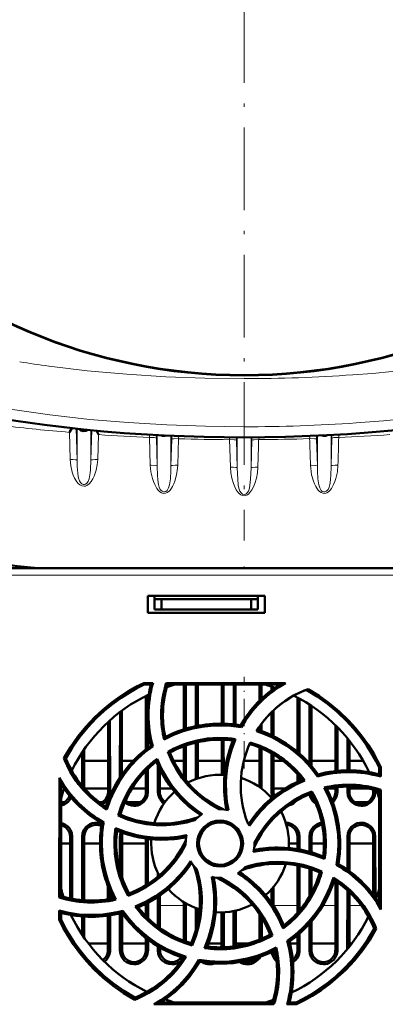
# Model space of a CAD drawing. Extents: x -1438 to 1837, y -1650 to 612.
# Tile 14 of 89: x 264 to 317, y -1386 to -1243. Entities that reach past the tile are written whole.
import ezdxf

# ---------------------------------------------------------------- set-up
doc = ezdxf.new("R2010")
doc.units = 0
doc.linetypes.add('DASHDOT', pattern=[18.5, 12, -3, 0.5, -3])

msp = doc.modelspace()

# ---------------------------------------------------------------- linework, layer by layer
at = {"color": 7, "linetype": 'DASHDOT', "lineweight": 18}
msp.add_line((296.78, -1110.75), (296.78, -1318.75), dxfattribs=at)
at = {"color": 7, "lineweight": 50}
for p, q in [((271.77, -1302.41), (271.42, -1303.01)), ((275.33, -1302.77), (275.64, -1303.34)), ((387.64, -1322.75), (205.94, -1322.75)), ((221.79, -1322.75), (360.79, -1322.75)), ((264.29, -1322.75), (264.29, -1322.49)), ((282.79, -1329.25), (282.79, -1326.75)), ((282.79, -1326.75), (299.79, -1326.75)), ((283.79, -1327.25), (283.79, -1326.75)), ((298.79, -1327.25), (298.79, -1326.75)), ((299.79, -1326.75), (299.79, -1329.25)), ((283.79, -1328.75), (283.79, -1327.25)), ((284.79, -1327.25), (283.79, -1327.25)), ((284.79, -1328.75), (284.79, -1327.25)), ((297.79, -1327.25), (284.79, -1327.25)), ((298.79, -1327.25), (297.79, -1327.25)), ((297.79, -1327.25), (297.79, -1328.75)), ((298.79, -1328.75), (298.79, -1327.25)), ((299.79, -1329.25), (282.79, -1329.25)), ((284.79, -1328.75), (283.79, -1328.75)), ((297.79, -1328.75), (284.79, -1328.75)), ((297.79, -1328.75), (298.79, -1328.75)), ((282.21, -1339.43), (283.55, -1339.43)), ((282.26, -1339.66), (282.21, -1339.43)), ((282.26, -1339.66), (283.24, -1339.66)), ((283.55, -1339.43), (283.24, -1339.66)), ((285.49, -1339.43), (302.8, -1339.43)), ((285.66, -1339.66), (285.49, -1339.43)), ((285.66, -1339.66), (301.95, -1339.66)), ((288.03, -1346.15), (288.03, -1339.66)), ((288.31, -1346.06), (288.31, -1339.66)), ((289.77, -1339.66), (289.77, -1345.7)), ((290.05, -1339.66), (290.05, -1345.64)), ((293.53, -1345.34), (293.53, -1339.66)), ((293.81, -1345.34), (293.81, -1339.66)), ((295.27, -1339.66), (295.27, -1345.45)), ((295.55, -1339.66), (295.55, -1345.48)), ((299.03, -1341.99), (299.03, -1339.66)), ((299.31, -1341.72), (299.31, -1339.66)), ((300.77, -1339.95), (300.77, -1340.48)), ((301.05, -1340.04), (301.05, -1340.28)), ((282.53, -1349.06), (282.53, -1341.3)), ((282.81, -1341.87), (282.81, -1341.16)), ((304.53, -1349.42), (304.53, -1341.55)), ((304.82, -1349.67), (304.81, -1341.7)), ((306.27, -1342.56), (306.27, -1351.12)), ((306.55, -1342.75), (306.55, -1351.46)), ((278.77, -1343.64), (278.76, -1353.14)), ((279.05, -1343.43), (279.05, -1352.71)), ((300.77, -1343.65), (300.77, -1347.01)), ((301.05, -1343.37), (301.05, -1347.15)), ((277.03, -1355.25), (277.03, -1345.1)), ((277.32, -1355.25), (277.31, -1344.84)), ((296.24, -1345.59), (296.37, -1345.86)), ((299.03, -1346.31), (299.03, -1345.71)), ((299.31, -1346.41), (299.31, -1345.32)), ((310.03, -1352.23), (310.03, -1345.55)), ((282.82, -1348.84), (282.81, -1346.34)), ((310.32, -1352.2), (310.31, -1345.83)), ((283.24, -1348.53), (283.52, -1348.63)), ((285.34, -1347.26), (285.17, -1347.62)), ((288.03, -1353.15), (288.03, -1348.61)), ((288.32, -1353.52), (288.32, -1348.51)), ((289.77, -1348.08), (289.76, -1353.39)), ((290.05, -1348.02), (290.05, -1353.29)), ((293.53, -1352.75), (293.53, -1347.67)), ((293.82, -1352.76), (293.81, -1347.68)), ((295.51, -1347.58), (295.16, -1347.78)), ((311.77, -1347.43), (311.77, -1352.13)), ((312.05, -1347.78), (312.05, -1352.13)), ((273.27, -1349.52), (273.26, -1354.35)), ((273.55, -1349.1), (273.56, -1354.69)), ((286.02, -1349.54), (285.71, -1349.43)), ((299.03, -1354.56), (299.03, -1348.8)), ((299.32, -1354.77), (299.32, -1348.92)), ((300.77, -1349.65), (300.76, -1355.25)), ((301.05, -1349.82), (301.06, -1355.25)), ((270.9, -1350.37), (270.63, -1350.36)), ((277.03, -1350.75), (273.55, -1350.75)), ((280.67, -1350.75), (279.05, -1350.75)), ((284.14, -1350.45), (284.03, -1350.85)), ((284.27, -1351.38), (284.26, -1355.25)), ((288.03, -1350.75), (286.55, -1350.75)), ((293.53, -1350.75), (290.05, -1350.75)), ((296.79, -1350.75), (296.73, -1350.75)), ((299.03, -1350.75), (296.79, -1350.75)), ((302.43, -1350.75), (301.05, -1350.75)), ((310.03, -1350.75), (306.55, -1350.75)), ((314.08, -1350.75), (312.05, -1350.75)), ((271.82, -1352.26), (271.82, -1352.03)), ((282.53, -1355.25), (282.53, -1352.19)), ((282.82, -1355.25), (282.82, -1351.89)), ((284.55, -1351.98), (284.56, -1355.25)), ((304.53, -1353.79), (304.53, -1352.69)), ((307.52, -1352.7), (307.41, -1352.99)), ((316.37, -1351.72), (316.62, -1351.66)), ((316.37, -1351.72), (316.37, -1352.7)), ((316.62, -1353.02), (316.37, -1352.7)), ((316.62, -1351.66), (316.62, -1353.02)), ((269.95, -1370.57), (269.96, -1353.22)), ((270.22, -1370.37), (270.21, -1354.11)), ((304.82, -1353.65), (304.82, -1353.02)), ((273.61, -1354.75), (277.03, -1354.75)), ((277.03, -1354.75), (273.61, -1354.75)), ((280.51, -1354.75), (282.53, -1354.75)), ((282.53, -1354.75), (280.51, -1354.75)), ((284.56, -1354.75), (286.29, -1354.75)), ((286.3, -1354.75), (284.56, -1354.75)), ((301.06, -1354.75), (302.74, -1354.75)), ((302.74, -1354.75), (301.06, -1354.75)), ((306.62, -1355.17), (306.5, -1355.48)), ((309.02, -1354.75), (310.03, -1354.75)), ((310.03, -1354.75), (309.02, -1354.75)), ((310.03, -1355.25), (310.03, -1354.59)), ((310.32, -1355.25), (310.32, -1354.55)), ((311.76, -1354.46), (311.76, -1355.25)), ((312.06, -1354.46), (312.06, -1355.25)), ((312.06, -1354.75), (314.89, -1354.75)), ((314.89, -1354.75), (312.06, -1354.75)), ((315.53, -1355.25), (315.53, -1354.89)), ((315.82, -1355.25), (315.82, -1354.97)), ((316.37, -1355.12), (316.36, -1371.36)), ((316.62, -1354.94), (316.37, -1355.12)), ((316.62, -1354.94), (316.63, -1372.32)), ((270.66, -1356.75), (270.21, -1356.75)), ((276.16, -1356.75), (275.76, -1356.75)), ((281.66, -1356.75), (279.92, -1356.75)), ((314.66, -1356.75), (312.92, -1356.75)), ((278.81, -1358.55), (278.51, -1358.69)), ((276.4, -1359.67), (276.12, -1359.8)), ((270.21, -1362.75), (271.52, -1362.75)), ((271.52, -1370.71), (271.52, -1361.75)), ((271.83, -1370.77), (271.82, -1361.75)), ((273.26, -1361.75), (273.26, -1370.97)), ((273.56, -1361.75), (273.56, -1370.99)), ((273.56, -1362.75), (275.87, -1362.75)), ((278.76, -1361.75), (278.76, -1366.76)), ((279.06, -1361.75), (279.06, -1367.73)), ((279.06, -1362.75), (282.52, -1362.75)), ((282.52, -1368.81), (282.52, -1362.03)), ((282.82, -1368.61), (282.82, -1362.07)), ((288.29, -1362.75), (288.29, -1362.92)), ((298.29, -1362.75), (298.29, -1362.59)), ((303.29, -1362.75), (304.52, -1362.75)), ((304.52, -1363.55), (304.52, -1361.75)), ((304.82, -1363.6), (304.82, -1361.75)), ((306.26, -1361.75), (306.26, -1363.94)), ((306.56, -1361.75), (306.56, -1364.02)), ((306.56, -1362.75), (308.37, -1362.75)), ((311.76, -1361.75), (311.76, -1366.53)), ((312.06, -1361.75), (312.06, -1366.75)), ((312.06, -1362.75), (315.52, -1362.75)), ((315.52, -1370.16), (315.52, -1361.75)), ((315.83, -1370.57), (315.82, -1361.75)), ((310.46, -1365.7), (310.17, -1365.83)), ((284.26, -1367.04), (284.26, -1367.56)), ((304.52, -1372.81), (304.52, -1365.94)), ((304.83, -1372.45), (304.82, -1366)), ((306.26, -1366.38), (306.26, -1370.44)), ((306.56, -1366.48), (306.56, -1369.9)), ((307.77, -1366.96), (308.08, -1366.81)), ((310.02, -1378.25), (310.02, -1368.19)), ((310.33, -1378.25), (310.32, -1368.4)), ((277.02, -1370.84), (277.02, -1368.99)), ((277.33, -1370.79), (277.32, -1369.73)), ((280.08, -1370.01), (279.96, -1370.34)), ((300.76, -1369.4), (300.76, -1371.37)), ((301.06, -1369.04), (301.06, -1371.82)), ((311.76, -1369.54), (311.75, -1378.09)), ((312.06, -1369.82), (312.07, -1377.7)), ((270.22, -1370.37), (269.95, -1370.57)), ((282.52, -1373.29), (282.52, -1371.5)), ((282.83, -1373.6), (282.83, -1371.34)), ((284.26, -1370.5), (284.25, -1374.81)), ((284.56, -1370.29), (284.56, -1375.04)), ((288.02, -1376.87), (288.02, -1371.25)), ((288.33, -1376.98), (288.33, -1371.43)), ((269.95, -1373.84), (269.95, -1372.47)), ((269.95, -1372.47), (270.22, -1372.82)), ((270.22, -1373.78), (270.22, -1372.82)), ((278.76, -1372.89), (278.75, -1378.25)), ((279.06, -1372.81), (279.17, -1372.51)), ((279.06, -1372.82), (279.07, -1378.25)), ((289.76, -1372.11), (289.75, -1375.39)), ((290.06, -1372.22), (290.06, -1374.14)), ((293.52, -1377.82), (293.52, -1372.75)), ((293.83, -1377.81), (293.83, -1372.74)), ((295.26, -1372.56), (295.25, -1377.69)), ((295.56, -1372.49), (295.57, -1377.65)), ((269.95, -1373.84), (270.22, -1373.78)), ((271.83, -1373.49), (271.83, -1373.16)), ((273.26, -1373.33), (273.25, -1375.96)), ((273.56, -1373.35), (273.57, -1376.42)), ((277.02, -1378.25), (277.02, -1373.22)), ((277.33, -1378.25), (277.33, -1373.18)), ((299.02, -1376.69), (299.02, -1373.02)), ((299.33, -1376.56), (299.33, -1373.5)), ((306.25, -1374.4), (306.25, -1378.25)), ((306.56, -1374.05), (306.57, -1378.25)), ((304.83, -1378.25), (304.83, -1375.82)), ((315.96, -1375.15), (315.67, -1375.13)), ((274.17, -1377.25), (277.02, -1377.25)), ((279.07, -1377.25), (282.52, -1377.25)), ((282.52, -1378.25), (282.52, -1376.48)), ((282.83, -1378.25), (282.83, -1376.72)), ((289.08, -1377.22), (289.23, -1377.55)), ((291.61, -1377.25), (293.52, -1377.25)), ((295.57, -1377.25), (297.4, -1377.25)), ((300.88, -1376.08), (300.55, -1375.96)), ((303.35, -1376.98), (303.04, -1376.87)), ((303.42, -1377.25), (304.52, -1377.25)), ((304.52, -1378.25), (304.52, -1376.08)), ((306.57, -1377.25), (310.02, -1377.25)), ((312.07, -1377.25), (312.42, -1377.25)), ((284.25, -1377.68), (284.25, -1378.25)), ((284.57, -1377.86), (284.57, -1378.25)), ((290.34, -1379.93), (290.2, -1379.63)), ((280.91, -1385.12), (280.9, -1385.43)), ((300.91, -1385.82), (284.7, -1385.82)), ((300.91, -1385.82), (301.11, -1386.1)), ((303, -1386.1), (303.37, -1385.82)), ((304.32, -1385.82), (303.37, -1385.82)), ((304.32, -1385.82), (304.38, -1386.1)), ((301.11, -1386.1), (283.7, -1386.1)), ((304.38, -1386.1), (303, -1386.1))]:
    msp.add_line(p, q, dxfattribs=at)
at = {"color": 7, "lineweight": 18}
for p, q in [((272.4, -1302.48), (272.53, -1307.06)), ((272.53, -1302.49), (272.53, -1307.06)), ((274.53, -1302.7), (274.53, -1307.06)), ((274.53, -1307.06), (274.66, -1302.71)), ((271.42, -1303.01), (271.54, -1306.97)), ((275.53, -1306.97), (275.64, -1303.34)), ((283.04, -1303.35), (283.04, -1303.77)), ((283.04, -1303.77), (283.16, -1307.8)), ((284.03, -1303.41), (284.04, -1303.86)), ((284.04, -1303.86), (284.16, -1307.88)), ((284.16, -1303.42), (284.16, -1307.88)), ((286.16, -1303.51), (286.16, -1307.88)), ((286.16, -1307.88), (286.27, -1304.02)), ((286.27, -1304.02), (286.28, -1303.52)), ((287.15, -1307.8), (287.27, -1303.93)), ((287.27, -1303.93), (287.28, -1303.56)), ((294.66, -1303.74), (294.67, -1304.08)), ((294.67, -1304.08), (294.79, -1308.07)), ((295.66, -1303.75), (295.67, -1304.16)), ((295.67, -1304.16), (295.78, -1308.16)), ((295.78, -1303.75), (295.78, -1308.16)), ((297.78, -1303.75), (297.78, -1308.16)), ((297.9, -1304.16), (297.78, -1308.16)), ((297.91, -1303.75), (297.9, -1304.16)), ((298.9, -1303.74), (298.9, -1304.08)), ((306.3, -1303.93), (306.29, -1303.56)), ((307.3, -1304.02), (307.28, -1303.52)), ((307.41, -1307.88), (307.3, -1304.02)), ((307.41, -1303.51), (307.41, -1307.88)), ((309.41, -1303.42), (309.41, -1307.88)), ((309.52, -1303.86), (309.41, -1307.88)), ((309.53, -1303.41), (309.52, -1303.86)), ((310.52, -1303.35), (310.52, -1303.77)), ((387.64, -1323.75), (205.94, -1323.75)), ((277.03, -1355.25), (277.32, -1355.25)), ((282.53, -1355.25), (282.82, -1355.25)), ((284.26, -1355.25), (284.56, -1355.25)), ((301.06, -1355.25), (300.76, -1355.25)), ((310.03, -1355.25), (310.32, -1355.25)), ((311.76, -1355.25), (312.06, -1355.25)), ((315.53, -1355.25), (315.82, -1355.25)), ((271.82, -1361.75), (271.52, -1361.75)), ((273.56, -1361.75), (273.26, -1361.75)), ((279.06, -1361.75), (278.76, -1361.75)), ((304.52, -1361.75), (304.82, -1361.75)), ((306.56, -1361.75), (306.26, -1361.75)), ((312.06, -1361.75), (311.76, -1361.75)), ((315.82, -1361.75), (315.52, -1361.75)), ((281.99, -1371.75), (282.52, -1371.75)), ((284.56, -1371.75), (288.02, -1371.75)), ((297.65, -1371.75), (298.07, -1371.75)), ((301.06, -1371.75), (304.52, -1371.75)), ((308.22, -1371.75), (310.02, -1371.75)), ((312.06, -1371.75), (313.78, -1371.75)), ((277.02, -1378.25), (277.33, -1378.25)), ((278.75, -1378.25), (279.07, -1378.25)), ((282.52, -1378.25), (282.83, -1378.25)), ((284.25, -1378.25), (284.57, -1378.25)), ((304.52, -1378.25), (304.83, -1378.25)), ((306.25, -1378.25), (306.57, -1378.25)), ((310.02, -1378.25), (310.33, -1378.25))]:
    msp.add_line(p, q, dxfattribs=at)
at = {"color": 7, "linetype": 'DASHDOT', "lineweight": 18, "ltscale": 0.007993}
msp.add_line((296.79, -1322.78), (296.79, -1322.46), dxfattribs=at)
at = {"color": 7, "linetype": 'DASHDOT', "lineweight": 18, "ltscale": 0.332626}
msp.add_line((296.79, -1351.86), (296.79, -1338.55), dxfattribs=at)
at = {"color": 7, "lineweight": 18}
for points in [[(350.12, -1287.83), (348.28, -1288.44), (346.43, -1289.02), (344.39, -1289.61), (342.35, -1290.15), (338.4, -1291.09), (334.02, -1291.98), (329.61, -1292.75), (325.83, -1293.31), (322.05, -1293.79), (318.25, -1294.2), (315.4, -1294.45), (312.54, -1294.67)], [(296.78, -1295.21), (291.1, -1295.14), (285.43, -1294.94), (279.76, -1294.58), (276.87, -1294.34), (274, -1294.06), (271.22, -1293.75), (268.46, -1293.4)], [(296.78, -1302.21), (291.17, -1302.14), (285.56, -1301.94), (279.95, -1301.61), (274.35, -1301.13), (271.46, -1300.82), (268.58, -1300.48), (265.88, -1300.11), (263.18, -1299.71), (259.48, -1299.08), (255.79, -1298.37), (252.12, -1297.57), (248.43, -1296.65), (244.78, -1295.61), (242.96, -1295.04), (241.15, -1294.44)], [(352.42, -1294.44), (349, -1295.55), (345.55, -1296.54), (342.07, -1297.42), (338.58, -1298.21), (335.07, -1298.9), (331.55, -1299.52), (328.9, -1299.94), (326.26, -1300.31), (320.95, -1300.95), (316.99, -1301.34), (313.03, -1301.65)], [(284.04, -1303.86), (284.04, -1303.85), (284.02, -1303.84), (283.92, -1303.81), (283.77, -1303.79), (283.04, -1303.77)], [(286.27, -1304.02), (286.27, -1304.02), (286.29, -1304), (286.39, -1303.97), (286.58, -1303.95), (287.27, -1303.93)], [(295.67, -1304.16), (295.66, -1304.16), (295.65, -1304.15), (295.54, -1304.11), (295.34, -1304.09), (294.67, -1304.08)], [(297.9, -1304.16), (297.9, -1304.16), (297.92, -1304.15), (298.03, -1304.11), (298.23, -1304.09), (298.9, -1304.08)], [(307.3, -1304.02), (307.29, -1304.02), (307.28, -1304), (307.18, -1303.97), (306.98, -1303.95), (306.3, -1303.93)], [(309.52, -1303.86), (309.53, -1303.85), (309.54, -1303.84), (309.64, -1303.81), (309.8, -1303.79), (310.52, -1303.77)], [(272.53, -1307.06), (272.53, -1307.05), (272.52, -1307.04), (272.45, -1307.01), (272.31, -1306.99), (271.93, -1306.97), (271.54, -1306.97)], [(271.54, -1306.97), (271.63, -1307.9), (271.84, -1308.8), (271.99, -1309.23), (272.17, -1309.66), (272.49, -1310.2), (272.7, -1310.44), (272.93, -1310.65), (273.23, -1310.8), (273.56, -1310.85), (273.76, -1310.82), (273.96, -1310.75), (274.3, -1310.51), (274.59, -1310.17), (274.83, -1309.79), (275.01, -1309.39), (275.31, -1308.51), (275.46, -1307.75), (275.53, -1306.97)], [(274.53, -1307.06), (274.54, -1307.05), (274.55, -1307.04), (274.62, -1307.01), (274.76, -1306.99), (275.14, -1306.97), (275.53, -1306.97)], [(284.16, -1307.88), (284.15, -1307.88), (284.12, -1307.86), (283.92, -1307.82), (283.28, -1307.79), (283.16, -1307.8)], [(283.16, -1307.8), (283.26, -1308.76), (283.47, -1309.7), (283.62, -1310.15), (283.8, -1310.6), (284.11, -1311.17), (284.3, -1311.42), (284.53, -1311.64), (284.8, -1311.8), (285.07, -1311.88), (285.36, -1311.86), (285.62, -1311.76), (285.84, -1311.59), (286.03, -1311.4), (286.22, -1311.14), (286.38, -1310.87), (286.57, -1310.49), (286.72, -1310.09), (286.98, -1309.17), (287.13, -1308.23), (287.15, -1307.8)], [(285.25, -1311.67), (285.43, -1311.6), (285.59, -1311.47), (285.72, -1311.29), (285.81, -1311.1), (285.95, -1310.66), (286, -1310.37), (286.07, -1309.79), (286.14, -1308.61), (286.16, -1307.88)], [(286.16, -1307.88), (286.16, -1307.88), (286.17, -1307.87), (286.24, -1307.84), (286.38, -1307.82), (286.76, -1307.8), (287.15, -1307.8)], [(295.78, -1308.16), (295.78, -1308.16), (295.77, -1308.15), (295.7, -1308.12), (295.56, -1308.1), (295.18, -1308.07), (294.79, -1308.07)], [(294.79, -1308.07), (294.86, -1308.89), (295.01, -1309.68), (295.24, -1310.46), (295.42, -1310.91), (295.64, -1311.36), (295.93, -1311.77), (296.11, -1311.95), (296.32, -1312.11), (296.54, -1312.2), (296.78, -1312.24)], [(295.78, -1308.16), (295.85, -1309.8), (295.93, -1310.67), (296.02, -1311.11), (296.17, -1311.55), (296.33, -1311.8), (296.54, -1311.99), (296.78, -1312.05)], [(298.78, -1308.07), (298.71, -1308.89), (298.56, -1309.68), (298.33, -1310.46), (298.15, -1310.91), (297.92, -1311.36), (297.63, -1311.77), (297.45, -1311.95), (297.25, -1312.11), (297.02, -1312.2), (296.78, -1312.24)], [(297.78, -1308.16), (297.72, -1309.8), (297.63, -1310.67), (297.55, -1311.11), (297.4, -1311.55), (297.24, -1311.8), (297.02, -1311.99), (296.78, -1312.05)], [(297.78, -1308.16), (297.79, -1308.16), (297.8, -1308.15), (297.87, -1308.12), (298.01, -1308.1), (298.39, -1308.07), (298.78, -1308.07)], [(307.41, -1307.88), (307.4, -1307.88), (307.37, -1307.86), (307.17, -1307.82), (306.53, -1307.79), (306.41, -1307.8)], [(310.4, -1307.8), (310.31, -1308.76), (310.1, -1309.7), (309.95, -1310.15), (309.77, -1310.6), (309.45, -1311.17), (309.26, -1311.42), (309.04, -1311.64), (308.77, -1311.8), (308.49, -1311.88), (308.2, -1311.86), (307.95, -1311.76), (307.72, -1311.59), (307.53, -1311.4), (307.34, -1311.14), (307.18, -1310.87), (307, -1310.49), (306.84, -1310.09), (306.58, -1309.17), (306.44, -1308.23), (306.41, -1307.8)], [(308.32, -1311.67), (308.13, -1311.6), (307.98, -1311.47), (307.85, -1311.29), (307.75, -1311.1), (307.62, -1310.66), (307.56, -1310.37), (307.5, -1309.79), (307.43, -1308.61), (307.41, -1307.88)], [(309.41, -1307.88), (309.41, -1307.88), (309.42, -1307.87), (309.49, -1307.84), (309.63, -1307.82), (310.01, -1307.8), (310.4, -1307.8)], [(272.63, -1308.93), (272.7, -1309.43), (272.75, -1309.68), (272.87, -1310.04)], [(272.87, -1310.04), (273.02, -1310.31), (273.23, -1310.52), (273.44, -1310.61)], [(274.14, -1310.16), (274.29, -1309.75), (274.36, -1309.47), (274.44, -1308.91)], [(284.25, -1309.82), (284.31, -1310.35), (284.36, -1310.61), (284.46, -1311), (284.6, -1311.3), (284.7, -1311.43), (284.86, -1311.58), (285.06, -1311.67), (285.25, -1311.67)], [(309.32, -1309.82), (309.26, -1310.35), (309.21, -1310.61), (309.1, -1311), (308.96, -1311.3), (308.87, -1311.43), (308.7, -1311.58), (308.51, -1311.67), (308.32, -1311.67)], [(273.44, -1310.61), (273.61, -1310.61), (273.76, -1310.56), (273.94, -1310.42), (274.14, -1310.16)]]:
    msp.add_lwpolyline(points, dxfattribs=at)
at = {"color": 7, "lineweight": 50}
for points in [[(360.97, -1292.54), (358.6, -1293.66), (356.19, -1294.67), (353.75, -1295.6), (350.7, -1296.63), (347.61, -1297.57), (344.51, -1298.41), (342.31, -1298.95), (340.11, -1299.45), (335.68, -1300.36), (331.22, -1301.14), (326.76, -1301.8), (322.78, -1302.3), (318.79, -1302.72), (314.8, -1303.06), (311.8, -1303.28), (308.8, -1303.45), (302.79, -1303.68), (296.78, -1303.75)], [(296.78, -1303.75), (290.97, -1303.68), (285.17, -1303.47), (279.37, -1303.12), (276.43, -1302.88), (273.49, -1302.6), (270.65, -1302.28), (267.81, -1301.93), (263.64, -1301.34), (259.49, -1300.65), (255.34, -1299.85)], [(270.63, -1350.36), (271.59, -1348.74), (272.66, -1347.21), (273.82, -1345.78), (275.08, -1344.43), (276.21, -1343.38), (277.4, -1342.39), (278.65, -1341.47), (279.96, -1340.63), (281.06, -1340), (282.21, -1339.43)], [(270.9, -1350.37), (271.86, -1348.77), (272.93, -1347.26), (274.1, -1345.83), (275.36, -1344.5), (276.49, -1343.45), (277.68, -1342.48), (278.92, -1341.58), (280.23, -1340.75), (281.23, -1340.18), (282.26, -1339.66)], [(298.57, -1346.41), (299.44, -1345.16), (300.41, -1344.01), (301.49, -1342.97), (302.67, -1342.06), (303.95, -1341.26), (304.98, -1340.75), (306.06, -1340.3)], [(305.77, -1340.41), (307.37, -1341.38), (308.88, -1342.46), (310.29, -1343.63), (311.62, -1344.9), (312.66, -1346.03), (313.63, -1347.22), (314.52, -1348.48), (315.35, -1349.79), (315.88, -1350.74), (316.37, -1351.72)], [(306.06, -1340.3), (307.65, -1341.29), (309.16, -1342.38), (310.58, -1343.57), (311.91, -1344.85), (312.95, -1345.99), (313.91, -1347.2), (314.81, -1348.46), (315.63, -1349.78), (316.14, -1350.71), (316.62, -1351.66)], [(293.29, -1345.58), (291.97, -1345.63), (290.65, -1345.78), (289.35, -1346.04), (287.92, -1346.44), (286.53, -1346.97), (285.17, -1347.62)], [(307.41, -1352.99), (306.74, -1352.07), (306.01, -1351.22), (305.23, -1350.41), (304.62, -1349.85), (303.98, -1349.31), (302.97, -1348.57), (301.91, -1347.9), (300.8, -1347.3), (299.63, -1346.79), (298.57, -1346.41)], [(307.52, -1352.7), (306.51, -1351.4), (305.4, -1350.21), (304.19, -1349.14), (302.89, -1348.19), (301.5, -1347.37), (300.13, -1346.73), (298.7, -1346.2)], [(283.24, -1348.53), (282.33, -1349.21), (281.47, -1349.96), (280.67, -1350.75), (280.11, -1351.37), (279.57, -1352.02), (278.83, -1353.04), (278.16, -1354.12), (277.57, -1355.24), (277.06, -1356.42), (276.71, -1357.41)], [(283.52, -1348.63), (282.38, -1349.49), (281.32, -1350.44), (280.35, -1351.46), (279.47, -1352.56), (278.69, -1353.72), (277.96, -1355.02), (277.35, -1356.38), (276.85, -1357.8)], [(285.71, -1349.43), (287.09, -1348.73), (288.51, -1348.17), (289.97, -1347.76), (291.45, -1347.51), (292.97, -1347.41), (294.24, -1347.45), (295.51, -1347.58)], [(295.16, -1347.78), (294.61, -1349.33), (294.21, -1350.9), (293.96, -1352.5), (293.86, -1354.11), (293.92, -1355.73), (294.04, -1356.79), (294.22, -1357.84)], [(295.51, -1347.58), (294.94, -1349.11), (294.51, -1350.67), (294.23, -1352.25), (294.11, -1353.84), (294.15, -1355.45), (294.28, -1356.67), (294.49, -1357.9)], [(297.68, -1348.06), (299.13, -1348.57), (300.51, -1349.21), (301.82, -1349.99), (303.03, -1350.89), (304.15, -1351.91), (304.89, -1352.73), (305.59, -1353.6)], [(293.13, -1357.75), (291.87, -1357.04), (290.69, -1356.21), (289.61, -1355.29), (288.63, -1354.28), (287.74, -1353.18), (286.96, -1352.01), (286.28, -1350.76), (285.71, -1349.43)], [(293.75, -1357.77), (292.47, -1357.11), (291.28, -1356.33), (290.17, -1355.46), (289.16, -1354.49), (288.64, -1353.91), (288.14, -1353.31), (287.54, -1352.46), (286.98, -1351.57), (286.49, -1350.63), (286.02, -1349.54)], [(276.85, -1357.8), (275.58, -1356.93), (274.41, -1355.96), (273.35, -1354.87), (272.42, -1353.69), (271.6, -1352.41), (271.08, -1351.4), (270.63, -1350.36)], [(278.51, -1358.69), (278.98, -1357.22), (279.59, -1355.83), (280.34, -1354.51), (281.21, -1353.28), (282.21, -1352.14), (283.14, -1351.26), (284.14, -1350.45)], [(278.81, -1358.55), (279.3, -1357.1), (279.93, -1355.73), (280.69, -1354.43), (281.58, -1353.22), (282.59, -1352.11), (283.29, -1351.46), (284.03, -1350.85)], [(284.03, -1350.85), (284.73, -1352.33), (285.56, -1353.73), (286.51, -1355.03), (287.58, -1356.24), (288.77, -1357.35), (289.6, -1358.01), (290.48, -1358.62)], [(284.14, -1350.45), (284.81, -1351.94), (285.61, -1353.34), (286.53, -1354.66), (287.57, -1355.87), (288.73, -1356.98), (289.69, -1357.76), (290.71, -1358.47)], [(305.19, -1353.49), (303.71, -1354.19), (302.31, -1355.02), (301.01, -1355.97), (299.8, -1357.05), (298.69, -1358.24), (298.04, -1359.06), (297.42, -1359.93)], [(305.59, -1353.6), (304.1, -1354.27), (302.7, -1355.07), (301.39, -1355.99), (300.17, -1357.03), (299.06, -1358.19), (298.29, -1359.15), (297.57, -1360.17)], [(276.19, -1357.07), (276.48, -1356.89), (276.74, -1356.67), (277.05, -1356.25), (277.24, -1355.78), (277.32, -1355.25)], [(280.79, -1357.28), (281.04, -1357.26), (281.37, -1357.2), (281.69, -1357.07), (281.98, -1356.89), (282.24, -1356.67), (282.55, -1356.25), (282.74, -1355.78), (282.82, -1355.25)], [(284.26, -1355.25), (284.33, -1355.76), (284.53, -1356.24), (284.72, -1356.53), (284.95, -1356.77), (285.16, -1356.93)], [(306.5, -1355.48), (305.19, -1356.06), (303.95, -1356.76), (302.79, -1357.56), (301.72, -1358.47), (301.16, -1359.01), (300.63, -1359.58), (299.97, -1360.39), (299.36, -1361.24), (298.81, -1362.15), (298.27, -1363.21)], [(298.29, -1362.59), (299.01, -1361.32), (299.83, -1360.15), (300.75, -1359.07), (301.77, -1358.08), (302.86, -1357.2), (304.03, -1356.41), (305.29, -1355.73), (306.62, -1355.17)], [(306.29, -1355.57), (306.38, -1355.91), (306.53, -1356.24), (306.72, -1356.53), (306.95, -1356.77), (307.22, -1356.97)], [(306.62, -1355.17), (307.32, -1356.54), (307.88, -1357.96), (308.28, -1359.42), (308.54, -1360.91), (308.64, -1362.42), (308.6, -1363.7), (308.46, -1364.98)], [(310.46, -1362.75), (310.41, -1361.43), (310.25, -1360.11), (310, -1358.81), (309.6, -1357.38), (309.07, -1355.99), (308.42, -1354.63)], [(309.65, -1356.76), (309.74, -1356.67), (310.05, -1356.25), (310.24, -1355.78), (310.32, -1355.25)], [(311.76, -1355.25), (311.83, -1355.76), (312.03, -1356.24), (312.22, -1356.53), (312.45, -1356.77), (312.73, -1356.98), (313.04, -1357.13), (313.41, -1357.24), (313.79, -1357.28)], [(313.79, -1357.28), (314.04, -1357.26), (314.37, -1357.2), (314.69, -1357.07), (314.98, -1356.89), (315.24, -1356.67), (315.55, -1356.25), (315.74, -1355.78), (315.82, -1355.25)], [(270.21, -1357.24), (270.69, -1357.07), (270.98, -1356.89), (271.24, -1356.67), (271.47, -1356.38), (271.65, -1356.06)], [(271.82, -1361.75), (271.75, -1361.25), (271.56, -1360.76), (271.37, -1360.48), (271.13, -1360.23), (270.85, -1360.02), (270.55, -1359.87), (270.21, -1359.76)], [(275.29, -1359.72), (275.04, -1359.74), (274.71, -1359.8), (274.39, -1359.93), (274.1, -1360.11), (273.84, -1360.33), (273.53, -1360.75), (273.34, -1361.22), (273.26, -1361.75)], [(284.9, -1360.09), (284, -1360.06), (282.6, -1359.91), (281.21, -1359.64), (279.85, -1359.23), (278.51, -1358.69)], [(289.96, -1362.75), (290.02, -1362.11), (290.21, -1361.47), (290.52, -1360.89), (290.95, -1360.38), (291.47, -1359.96), (292.06, -1359.65), (292.67, -1359.47), (293.29, -1359.42)], [(290.21, -1362.75), (290.27, -1362.2), (290.43, -1361.65), (290.68, -1361.13), (290.92, -1360.79), (291.21, -1360.48), (291.54, -1360.22), (291.91, -1360), (292.3, -1359.84), (292.7, -1359.73), (293.29, -1359.67)], [(293.29, -1359.42), (293.78, -1359.45), (294.2, -1359.54), (294.62, -1359.69), (295.01, -1359.9), (295.38, -1360.16), (295.86, -1360.62), (296.22, -1361.17), (296.48, -1361.78), (296.61, -1362.42), (296.63, -1362.75)], [(293.29, -1359.67), (293.96, -1359.74), (294.36, -1359.86), (294.75, -1360.04), (295.11, -1360.27), (295.43, -1360.54), (295.83, -1361.03), (296.13, -1361.58), (296.31, -1362.16), (296.37, -1362.75)], [(304.82, -1361.75), (304.75, -1361.25), (304.56, -1360.76), (304.37, -1360.48), (304.13, -1360.23), (303.85, -1360.02), (303.55, -1359.87), (303.19, -1359.76), (302.82, -1359.72)], [(308.06, -1359.73), (307.71, -1359.8), (307.39, -1359.93), (307.1, -1360.11), (306.84, -1360.33), (306.53, -1360.75), (306.34, -1361.22), (306.26, -1361.75)], [(313.79, -1359.72), (313.54, -1359.74), (313.21, -1359.8), (312.89, -1359.93), (312.6, -1360.11), (312.34, -1360.33), (312.03, -1360.75), (311.84, -1361.22), (311.76, -1361.75)], [(315.82, -1361.75), (315.75, -1361.25), (315.56, -1360.76), (315.37, -1360.48), (315.13, -1360.23), (314.85, -1360.02), (314.55, -1359.87), (314.17, -1359.76), (313.79, -1359.72)], [(279.96, -1370.34), (279.26, -1368.97), (278.7, -1367.55), (278.3, -1366.09), (278.04, -1364.6), (277.95, -1363.09), (277.98, -1361.81), (278.12, -1360.52)], [(278.12, -1360.52), (279.64, -1361.1), (281.2, -1361.53), (282.78, -1361.8), (284.38, -1361.93), (285.99, -1361.89), (287.21, -1361.76), (288.44, -1361.55)], [(278.33, -1360.89), (279.87, -1361.44), (281.45, -1361.84), (283.05, -1362.09), (284.66, -1362.19), (286.28, -1362.13), (287.33, -1362), (288.38, -1361.82)], [(276.12, -1362.75), (276.18, -1364.07), (276.33, -1365.39), (276.59, -1366.69), (276.99, -1368.12), (277.52, -1369.52), (278.18, -1370.88)], [(288.29, -1362.92), (287.58, -1364.18), (286.75, -1365.35), (285.83, -1366.43), (284.82, -1367.42), (283.72, -1368.31), (282.55, -1369.1), (281.29, -1369.77), (279.96, -1370.34)], [(288.31, -1362.29), (287.65, -1363.57), (286.87, -1364.76), (286, -1365.86), (285.03, -1366.87), (284.45, -1367.39), (283.85, -1367.89), (283, -1368.5), (282.11, -1369.05), (281.17, -1369.54), (280.08, -1370.01)], [(293.29, -1366.09), (292.81, -1366.05), (292.38, -1365.96), (291.97, -1365.81), (291.57, -1365.61), (291.2, -1365.35), (290.73, -1364.89), (290.36, -1364.34), (290.1, -1363.73), (289.97, -1363.09), (289.96, -1362.75)], [(293.29, -1365.83), (292.62, -1365.75), (292.22, -1365.63), (291.83, -1365.45), (291.47, -1365.23), (291.15, -1364.96), (290.75, -1364.47), (290.45, -1363.91), (290.28, -1363.33), (290.21, -1362.75)], [(296.63, -1362.75), (296.56, -1363.39), (296.37, -1364.03), (296.06, -1364.61), (295.64, -1365.12), (295.11, -1365.54), (294.52, -1365.85), (293.91, -1366.03), (293.29, -1366.09)], [(296.37, -1362.75), (296.31, -1363.3), (296.15, -1363.85), (295.9, -1364.38), (295.66, -1364.71), (295.37, -1365.02), (295.04, -1365.28), (294.67, -1365.5), (294.28, -1365.66), (293.88, -1365.77), (293.29, -1365.83)], [(308.46, -1364.98), (306.94, -1364.41), (305.38, -1363.98), (303.81, -1363.7), (302.21, -1363.58), (300.6, -1363.61), (299.37, -1363.74), (298.14, -1363.96)], [(308.25, -1364.61), (306.71, -1364.06), (305.13, -1363.66), (303.53, -1363.41), (301.92, -1363.32), (300.3, -1363.38), (299.25, -1363.5), (298.2, -1363.68)], [(280.98, -1371.9), (282.47, -1371.23), (283.87, -1370.44), (285.18, -1369.51), (286.4, -1368.47), (287.51, -1367.31), (288.29, -1366.35), (289.01, -1365.33)], [(281.4, -1372.01), (282.88, -1371.31), (284.28, -1370.48), (285.59, -1369.53), (286.79, -1368.45), (287.9, -1367.26), (288.55, -1366.44), (289.16, -1365.57)], [(301.68, -1365.41), (302.59, -1365.44), (303.99, -1365.59), (305.37, -1365.86), (306.74, -1366.27), (308.08, -1366.81)], [(302.44, -1375.07), (301.77, -1373.58), (300.98, -1372.18), (300.06, -1370.86), (299.01, -1369.65), (297.85, -1368.53), (296.89, -1367.75), (295.87, -1367.04)], [(302.56, -1374.64), (301.85, -1373.16), (301.02, -1371.76), (300.07, -1370.45), (298.99, -1369.25), (297.8, -1368.14), (296.98, -1367.49), (296.11, -1366.88)], [(308.08, -1366.81), (307.6, -1368.28), (307, -1369.68), (306.25, -1370.99), (305.38, -1372.23), (304.38, -1373.37), (303.45, -1374.25), (302.44, -1375.07)], [(307.77, -1366.96), (307.27, -1368.4), (306.64, -1369.78), (305.88, -1371.07), (304.99, -1372.28), (303.98, -1373.39), (303.29, -1374.03), (302.56, -1374.64)], [(291.05, -1377.93), (291.63, -1376.4), (292.06, -1374.85), (292.34, -1373.27), (292.46, -1371.67), (292.43, -1370.07), (292.3, -1368.83), (292.08, -1367.6)], [(291.44, -1377.71), (291.99, -1376.16), (292.39, -1374.58), (292.64, -1372.99), (292.73, -1371.37), (292.67, -1369.75), (292.55, -1368.71), (292.36, -1367.66)], [(292.82, -1367.73), (294.1, -1368.39), (295.29, -1369.17), (296.39, -1370.04), (297.4, -1371.01), (297.93, -1371.59), (298.42, -1372.19), (299.03, -1373.04), (299.58, -1373.93), (300.07, -1374.87), (300.55, -1375.96)], [(293.46, -1367.75), (294.72, -1368.47), (295.9, -1369.29), (296.98, -1370.21), (297.97, -1371.23), (298.85, -1372.32), (299.64, -1373.5), (300.32, -1374.75), (300.88, -1376.08)], [(303.04, -1376.87), (304.19, -1376), (305.25, -1375.06), (306.22, -1374.04), (307.1, -1372.94), (307.89, -1371.78), (308.61, -1370.48), (309.23, -1369.12), (309.73, -1367.69)], [(303.35, -1376.98), (304.27, -1376.29), (305.12, -1375.55), (305.92, -1374.76), (306.49, -1374.13), (307.02, -1373.48), (307.76, -1372.46), (308.43, -1371.38), (309.02, -1370.26), (309.53, -1369.08), (309.88, -1368.1)], [(309.73, -1367.69), (311, -1368.56), (312.17, -1369.54), (313.23, -1370.62), (314.17, -1371.8), (314.98, -1373.09), (315.51, -1374.09), (315.96, -1375.15)], [(290.63, -1371.14), (290.6, -1372.05), (290.46, -1373.45), (290.18, -1374.84), (289.78, -1376.2), (289.23, -1377.55)], [(279.06, -1372.81), (280.07, -1374.11), (281.18, -1375.3), (282.38, -1376.37), (283.69, -1377.32), (285.08, -1378.14), (286.48, -1378.8), (287.94, -1379.34)], [(279.17, -1372.51), (280.04, -1373.65), (280.98, -1374.71), (282.01, -1375.68), (283.1, -1376.56), (284.27, -1377.34), (285.56, -1378.07), (286.93, -1378.69), (288.36, -1379.18)], [(289.23, -1377.55), (288.21, -1377.23), (287.22, -1376.84), (286.26, -1376.39), (285.57, -1376.01), (284.9, -1375.6), (283.87, -1374.86), (282.9, -1374.04), (282, -1373.14), (281.48, -1372.54), (280.98, -1371.9)], [(289.08, -1377.22), (287.64, -1376.73), (286.26, -1376.1), (284.97, -1375.34), (283.76, -1374.45), (282.65, -1373.43), (282, -1372.74), (281.4, -1372.01)], [(280.9, -1385.43), (279.28, -1384.47), (277.75, -1383.41), (276.32, -1382.24), (274.97, -1380.98), (273.91, -1379.85), (272.93, -1378.66), (272.01, -1377.42), (271.17, -1376.1), (270.53, -1374.99), (269.95, -1373.84)], [(280.91, -1385.12), (279.31, -1384.16), (277.8, -1383.09), (276.37, -1381.92), (275.04, -1380.66), (274, -1379.53), (273.02, -1378.35), (272.12, -1377.1), (271.29, -1375.79), (270.73, -1374.8), (270.22, -1373.78)], [(315.67, -1375.13), (314.7, -1376.73), (313.64, -1378.24), (312.47, -1379.67), (311.2, -1381), (310.07, -1382.04), (308.89, -1383.01), (307.64, -1383.92), (306.33, -1384.75), (305.34, -1385.3), (304.32, -1385.82)], [(315.96, -1375.15), (315.01, -1376.76), (313.94, -1378.29), (312.78, -1379.73), (311.52, -1381.07), (310.39, -1382.13), (309.2, -1383.12), (307.96, -1384.04), (306.65, -1384.88), (305.53, -1385.51), (304.38, -1386.1)], [(276.5, -1379.89), (276.74, -1379.68), (276.95, -1379.43), (277.2, -1378.96), (277.32, -1378.45), (277.33, -1378.25)], [(278.75, -1378.25), (278.82, -1378.76), (279.02, -1379.25), (279.21, -1379.53), (279.44, -1379.78), (279.72, -1379.98), (280.03, -1380.14), (280.35, -1380.24), (280.79, -1380.29)], [(280.79, -1380.29), (281.08, -1380.27), (281.36, -1380.21), (281.68, -1380.08), (281.98, -1379.9), (282.24, -1379.69), (282.45, -1379.43), (282.7, -1378.96), (282.82, -1378.45), (282.83, -1378.25)], [(284.25, -1378.25), (284.32, -1378.76), (284.52, -1379.25), (284.71, -1379.53), (284.94, -1379.78), (285.22, -1379.98), (285.53, -1380.14), (285.85, -1380.24), (286.29, -1380.29)], [(290.34, -1379.93), (291.98, -1380.14), (293.6, -1380.19), (295.21, -1380.1), (296.8, -1379.85), (298.37, -1379.44), (299.82, -1378.92), (301.24, -1378.26)], [(293.29, -1379.91), (294.61, -1379.86), (295.93, -1379.7), (297.23, -1379.45), (298.66, -1379.05), (300.06, -1378.52), (301.42, -1377.86)], [(300.77, -1378.5), (300.86, -1378.88), (301.02, -1379.25), (301.21, -1379.53), (301.48, -1379.81)], [(303.87, -1379.98), (304.24, -1379.69), (304.45, -1379.43), (304.7, -1378.96), (304.82, -1378.45), (304.83, -1378.25)], [(306.25, -1378.25), (306.32, -1378.76), (306.52, -1379.25), (306.71, -1379.53), (306.94, -1379.78), (307.22, -1379.98), (307.53, -1380.14), (307.85, -1380.24), (308.29, -1380.29)], [(308.29, -1380.29), (308.58, -1380.27), (308.86, -1380.21), (309.18, -1380.08), (309.48, -1379.9), (309.74, -1379.69), (309.95, -1379.43), (310.2, -1378.96), (310.32, -1378.45), (310.33, -1378.25)], [(288.36, -1379.18), (287.49, -1380.46), (286.52, -1381.63), (285.43, -1382.69), (284.25, -1383.63), (282.97, -1384.44), (281.95, -1384.97), (280.9, -1385.43)], [(297.29, -1380.29), (297.58, -1380.27), (297.86, -1380.21), (298.18, -1380.08), (298.48, -1379.9), (298.74, -1379.69), (298.95, -1379.43), (299.09, -1379.2)]]:
    msp.add_lwpolyline(points, dxfattribs=at)
for radius in [80, 79.95]:
    msp.add_circle((296.78, -1214.75), radius, dxfattribs=at)
at = {"color": 7, "lineweight": 18}
for centre, radius, start, end in [((292.31, -1114.43), 180.55, 261.0447, 262.4071), ((296.89, -1069.06), 226.15, 269.9722, 273.9686), ((296.78, -1003.39), 300.7, 263.3195, 265.1616), ((296.86, -1068.33), 233.88, 269.9802, 273.9642), ((296.78, -1003.39), 300.7, 265.9673, 267.3812), ((296.78, -1003.39), 300.7, 268.1866, 269.5974), ((293.71, -1306.9), 21.17, 180.4253, 185.5172), ((252.75, -1306.87), 21.78, 354.6176, 359.5018), ((310.12, -1307.66), 25.96, 180.4973, 184.7844), ((283.44, -1307.66), 25.96, 355.2156, 359.5027)]:
    msp.add_arc(centre, radius, start, end, dxfattribs=at)
at = {"color": 7, "lineweight": 50}
for centre, radius, start, end in [((273.53, -1301.85), 1, 222.104, 306.2012), ((285.16, -1302.53), 1, 247.3345, 287.0339), ((296.78, -1003.75), 300, 269.9974, 270.0028), ((308.41, -1302.53), 1, 252.9833, 292.6624), ((296.78, -1024.25), 300, 255.32, 264.2682), ((300.08, -1344.1), 17.41, 165.2514, 194.7373), ((300.08, -1344.08), 17.17, 164.2755, 180.0253), ((300.08, -1344.09), 15.33, 162.2639, 179.9733), ((300.08, -1344.08), 15.08, 162.9695, 180.026), ((293.29, -1362.75), 24, 105.8462, 108.8141), ((311.29, -1354.36), 17.42, 122.4278, 149.745), ((311.29, -1354.35), 17.17, 119.6298, 150.3545), ((293.29, -1362.75), 24, 70.5779, 74.1538), ((311.98, -1374.13), 35.89, 104.8123, 106.2243), ((293.29, -1362.75), 24, 115.5793, 153.7982), ((311.29, -1354.36), 15, 110.4294, 148.0067), ((293.29, -1362.75), 24, 25.5944, 63.5829), ((300.08, -1344.08), 17.17, 180.0273, 195.3591), ((300.08, -1344.09), 15.33, 179.9753, 193.3053), ((300.08, -1344.08), 15.09, 180.0276, 192.1592), ((293.29, -1362.76), 17.42, 89.9999, 117.1708), ((293.28, -1362.71), 17.38, 80.1885, 89.9766), ((293.28, -1362.68), 17.1, 79.6039, 89.9772), ((293.29, -1362.76), 17.42, 35.259, 71.9029), ((293.29, -1362.75), 15.33, 89.9975, 119.6146), ((293.29, -1362.74), 15.07, 89.9974, 118.8415), ((293.29, -1362.76), 15.34, 81.6736, 89.9965), ((293.29, -1362.75), 15.08, 82.8648, 89.9967), ((311.29, -1354.37), 17.42, 157.7957, 179.9742), ((311.29, -1354.35), 17.17, 156.7902, 180.0269), ((311.29, -1354.36), 15, 155.1883, 201.1101), ((293.29, -1362.74), 15.07, 37.8572, 73.5008), ((293.29, -1362.76), 15.33, 36.6746, 73.3899), ((284.89, -1344.76), 15.32, 201.4201, 238.3424), ((284.9, -1344.75), 15.08, 201.9076, 237.127), ((293.29, -1362.76), 15.33, 126.6444, 164.6155), ((293.29, -1362.74), 15.07, 127.888, 163.8398), ((300.08, -1344.1), 17.41, 202.8015, 236.5146), ((300.08, -1344.08), 17.17, 201.7848, 236.9188), ((293.29, -1362.75), 10, 86.345, 117.7669), ((311.95, -1369.54), 17.16, 90.0011, 105.3456), ((311.95, -1369.55), 17.43, 75.3089, 104.7517), ((311.95, -1369.54), 17.16, 74.2156, 89.999), ((284.9, -1344.74), 17.17, 209.5601, 240.3594), ((304.67, -1344.06), 35.89, 194.7728, 196.262), ((284.9, -1344.76), 17.41, 212.4944, 239.7397), ((311.29, -1354.36), 17.42, 179.9763, 191.5019), ((311.29, -1354.35), 17.17, 180.0291, 191.9278), ((293.29, -1362.75), 10, 41.3536, 72.29), ((311.95, -1369.55), 17.42, 112.821, 146.5061), ((311.95, -1369.53), 17.16, 111.7636, 146.9281), ((300.04, -1373.23), 20.4, 74.2068, 75.3574), ((311.95, -1369.55), 15.34, 90.0014, 103.3403), ((311.95, -1369.55), 15.34, 72.2776, 89.9996), ((293.29, -1362.75), 24, 160.5976, 164.0878), ((269.79, -1355.25), 1.73, 283.9958, 341.3455), ((275.29, -1355.25), 1.74, 291.2446, 359.9721), ((280.79, -1355.25), 1.74, 270.0013, 359.9735), ((293.29, -1362.75), 10, 131.3515, 162.7524), ((286.29, -1355.25), 1.74, 180.0299, 236.4592), ((302.82, -1355.23), 2.06, 180.6635, 203.1119), ((302.79, -1355.25), 1.74, 180.0306, 200.1842), ((293.29, -1362.74), 15.07, 359.9712, 28.7966), ((308.29, -1355.25), 1.74, 194.2027, 219.1806), ((293.29, -1362.76), 15.33, 0.0237, 29.659), ((300.05, -1373.23), 20.4, 64.6399, 65.7953), ((311.95, -1369.54), 15.07, 90.0014, 102.122), ((293.29, -1362.76), 17.42, 0.0262, 27.1913), ((308.29, -1355.25), 1.74, 315.858, 359.967), ((311.95, -1369.54), 15.07, 72.9565, 89.9997), ((313.79, -1355.25), 1.74, 180.0266, 269.9987), ((313.79, -1355.25), 1.74, 270.0013, 359.9735), ((293.29, -1362.75), 24, 15.9122, 18.7943), ((280.79, -1355.25), 2.02, 228.4153, 269.9697), ((280.79, -1355.25), 1.74, 225.4358, 269.9996), ((302.78, -1355.24), 2.04, 283.1594, 322.1488), ((295.92, -1350.56), 20.4, 199.6343, 200.802), ((284.87, -1344.88), 14.95, 246.0969, 270.111), ((293.29, -1362.75), 5, 121.0857, 136.8594), ((293.29, -1362.75), 5, 76.089, 91.8422), ((293.29, -1362.75), 10, 356.3724, 27.756), ((269.79, -1361.75), 1.73, 359.9751, 75.9171), ((275.29, -1361.75), 1.73, 90.0014, 180.0259), ((275.3, -1361.71), 1.99, 66.0528, 90.2544), ((275.29, -1361.75), 1.73, 63.7268, 90.0019), ((293.24, -1362.77), 17.38, 170.1733, 179.9505), ((293.22, -1362.75), 17.1, 169.6192, 180.0034), ((284.93, -1344.93), 14.9, 269.8825, 290.2848), ((284.92, -1344.94), 15.15, 269.9084, 288.1582), ((293.29, -1362.75), 5, 31.0758, 36.7426), ((302.79, -1361.75), 1.73, 359.9744, 86.0092), ((308.29, -1361.75), 1.73, 95.6153, 180.0255), ((313.79, -1361.75), 1.73, 90.0014, 180.0259), ((313.79, -1361.75), 1.73, 359.9741, 89.9986), ((293.3, -1362.76), 15.34, 171.615, 179.97), ((295.93, -1350.57), 20.4, 209.1922, 210.373), ((284.9, -1344.75), 17.17, 246.7509, 270.0006), ((293.3, -1362.74), 15.08, 172.9239, 180.0232), ((284.9, -1344.76), 17.41, 247.8357, 270.0005), ((280.79, -1361.77), 2.03, 160.6397, 179.4368), ((280.79, -1361.75), 1.73, 161.4356, 180.0222), ((284.9, -1344.74), 17.18, 270.0027, 281.8994), ((293.29, -1362.75), 5, 166.0678, 180), ((293.29, -1362.76), 17.42, 179.9737, 207.1133), ((293.29, -1362.76), 15.33, 179.9711, 209.6356), ((293.29, -1362.74), 15.07, 180.0239, 208.8203), ((293.29, -1362.75), 10, 176.3693, 207.7306), ((284.9, -1344.76), 17.42, 270.0027, 281.5304), ((293.29, -1362.75), 5, 346.0537, 0), ((293.29, -1362.74), 15.08, 352.8802, 359.9707), ((293.29, -1362.76), 15.34, 351.657, 0.0225), ((293.36, -1362.74), 17.1, 349.5609, 359.9511), ((293.34, -1362.75), 17.38, 350.2312, 0.0028), ((301.69, -1380.75), 17.16, 90.0031, 101.9121), ((301.69, -1380.76), 17.43, 90.0024, 101.5187), ((301.68, -1380.76), 17.43, 67.8631, 90.0005), ((301.68, -1380.74), 17.15, 66.7209, 90.0006), ((274.63, -1355.95), 17.16, 291.7081, 326.8876), ((274.63, -1355.97), 17.42, 292.8775, 326.5467), ((293.29, -1362.75), 5, 211.0457, 226.9362), ((301.65, -1380.56), 14.88, 89.8817, 110.3413), ((301.66, -1380.58), 15.16, 89.9088, 108.1204), ((293.29, -1362.75), 10, 311.3902, 342.7365), ((301.71, -1380.61), 14.94, 66.0877, 90.1119), ((290.65, -1374.93), 20.4, 29.1828, 30.3809), ((301.69, -1380.74), 17.15, 29.4031, 60.3404), ((301.69, -1380.76), 17.43, 32.6277, 59.7598), ((275.48, -1371.11), 14.89, 359.8558, 20.3039), ((275.47, -1371.13), 15.16, 359.9351, 18.1529), ((293.29, -1362.75), 5, 301.0357, 316.9336), ((286.5, -1381.4), 17.15, 21.6868, 56.8968), ((286.5, -1381.42), 17.43, 22.8969, 56.5382), ((293.29, -1362.76), 15.33, 306.6206, 344.6783), ((293.29, -1362.75), 15.07, 307.9101, 343.7763), ((293.29, -1362.75), 5, 256.0324, 271.9508), ((275.29, -1371.14), 17.16, 359.9766, 11.8837), ((275.29, -1371.15), 17.43, 0.0288, 11.5472), ((301.69, -1380.76), 15.34, 21.4494, 58.3917), ((290.66, -1374.94), 20.4, 19.6117, 20.8229), ((301.69, -1380.74), 15.07, 21.8791, 57.0745), ((293.29, -1362.75), 24, 195.9647, 198.7738), ((293.29, -1362.75), 10, 221.3881, 252.7188), ((293.29, -1362.75), 24, 340.619, 344.0353), ((274.63, -1355.97), 15.33, 252.2418, 269.9996), ((274.63, -1355.95), 15.08, 252.9917, 269.9998), ((274.63, -1355.95), 15.08, 270.0012, 282.0748), ((274.63, -1355.96), 15.33, 270.0016, 283.3888), ((286.53, -1352.27), 20.4, 244.6062, 245.8296), ((275.42, -1371.17), 14.94, 336.0901, 0.0854), ((275.29, -1371.14), 17.16, 336.6817, 359.9743), ((275.29, -1371.15), 17.42, 337.9031, 0.0268), ((281.92, -1381.44), 35.89, 14.7177, 16.3069), ((274.63, -1355.95), 17.17, 254.1908, 269.9991), ((274.63, -1355.97), 17.42, 255.3348, 284.744), ((274.63, -1355.95), 17.17, 270.001, 285.3527), ((293.29, -1362.76), 17.42, 215.2367, 252.1114), ((286.54, -1352.27), 20.4, 254.1682, 255.3966), ((293.29, -1362.75), 15.07, 217.941, 253.7931), ((293.29, -1362.75), 10, 266.3967, 297.7194), ((293.29, -1362.75), 24, 205.6223, 243.7556), ((293.29, -1362.75), 24, 295.6374, 333.7701), ((282.81, -1369.5), 20.4, 344.1615, 345.4021), ((293.29, -1362.75), 15.07, 269.9977, 298.7754), ((293.29, -1362.76), 15.34, 270.0068, 299.6759), ((286.5, -1381.41), 17.16, 359.9748, 15.3392), ((286.5, -1381.42), 17.43, 345.3922, 14.7583), ((275.29, -1378.25), 1.72, 304.5962, 359.9699), ((280.79, -1378.25), 1.72, 180.0266, 269.9987), ((280.79, -1378.25), 1.72, 270.0013, 359.9734), ((286.29, -1378.25), 1.72, 180.0266, 269.9987), ((281.11, -1360.11), 20.4, 299.1555, 300.4086), ((293.3, -1362.74), 15.35, 261.5572, 269.9501), ((293.4, -1361.98), 15.85, 262.8809, 269.598), ((293.29, -1362.76), 17.42, 269.9981, 297.1336), ((302.79, -1378.25), 1.73, 183.2923, 217.2399), ((282.81, -1369.51), 20.4, 334.5902, 335.8444), ((286.5, -1381.41), 15.07, 359.9751, 12.0375), ((286.5, -1381.42), 15.34, 0.0278, 13.4237), ((302.79, -1378.25), 1.72, 307.3122, 359.9691), ((308.29, -1378.25), 1.72, 180.0266, 269.9987), ((308.29, -1378.25), 1.72, 270.0013, 359.9734), ((275.29, -1371.15), 15.34, 291.426, 328.4263), ((275.29, -1371.14), 15.07, 291.9022, 327.0409), ((275.29, -1371.14), 17.16, 299.333, 330.3453), ((275.29, -1371.15), 17.42, 302.694, 329.7545), ((286.29, -1378.25), 1.72, 270, 324.1727), ((286.29, -1378.25), 2.04, 270.0271, 311.8347), ((281.1, -1360.12), 20.4, 289.5879, 290.8472), ((293.3, -1362.81), 17.1, 259.5762, 269.9773), ((293.29, -1362.75), 17.43, 260.2644, 269.9962), ((291.78, -1378.29), 2, 238.4275, 270.2075), ((297.28, -1378.28), 2.01, 236.8665, 270.1755), ((297.29, -1378.25), 1.72, 249.8413, 270.0018), ((297.29, -1378.25), 1.72, 270.0004, 319.7167), ((291.8, -1378.29), 2, 269.7526, 289.7921), ((286.5, -1381.41), 15.07, 342.9788, 359.9735), ((286.5, -1381.42), 15.34, 342.2555, 0.0258), ((286.5, -1381.41), 17.16, 344.1307, 359.9728), ((274.6, -1351.38), 35.89, 284.6778, 286.3444), ((293.29, -1362.75), 24, 250.6387, 253.9722), ((293.29, -1362.75), 24, 286.0278, 288.7539)]:
    msp.add_arc(centre, radius, start, end, dxfattribs=at)
at = {"color": 7, "lineweight": 18}
for centre, major_axis, start_param, end_param in [((4784.74, -1433.89), (-4487.76, 0), 6.254039, 6.254936), ((296.78, -1007.85), (-298.46, 0), 1.577876, 1.602684), ((-4245.85, -1435.78), (-4554.08, 0), 3.169911, 3.170766), ((4896.17, -1436.73), (-4587.61, 0), 6.25398, 6.254865), ((296.78, -1007.83), (-298.48, 0), 1.616846, 1.641707)]:
    msp.add_ellipse(centre, major_axis=major_axis, ratio=0.992546, start_param=start_param, end_param=end_param, dxfattribs=at)
at = {"color": 7, "lineweight": 50}
for centre, major_axis, ratio, start_param, end_param in [((15923.97, -1393.39), (15641.07, -49.37), 0.032525, 3.132547, 3.150636), ((9546.7, -1702), (9261.94, -358.5), 0.039917, 3.13051, 3.152678), ((10587.46, -11632.72), (10288.31, -10290.52), 0.03373, 3.132326, 3.150857), ((14687.95, -18903.64), (14386.17, -17560.9), 0.025088, 3.133577, 3.149611), ((1629.3, -8337.27), (1338.85, -6989.36), 0.044891, 3.132709, 3.156172), ((-14941.36, -23676.36), (-15243.16, -22326.08), 0.023043, 3.134187, 3.149), ((16938.55, 12390.72), (16665.3, 13745.07), 0.0258, 3.133406, 3.149781), ((252.25, -17090.55), (-59.77, -15738.19), 0.032411, 3.132565, 3.150619), ((10727.38, 9083.7), (10454.65, 10440.59), 0.033475, 3.132373, 3.150811), ((-44.08, -10670.08), (-356.62, -9315.87), 0.039816, 3.13053, 3.152658), ((-6674, -2695.53), (6982.12, 1335.62), 0.044919, 6.274288, 6.297748), ((7245.98, -28.51), (6967.51, 1337.08), 0.044965, 3.132702, 3.156161), ((-10388.06, -12023.39), (10701.91, 10654.76), 0.03309, 6.274029, 6.29234), ((-15988.89, -14797.41), (16302.22, 13426.26), 0.02608, 6.274916, 6.291456), ((633.01, 8033.26), (-358.97, -9404.56), 0.039615, 6.272147, 6.294226), ((337.31, 14503.36), (-62.75, -15876.49), 0.032274, 6.274186, 6.292183), ((-1037.43, 5581.19), (1333.56, -6958.76), 0.044998, 6.27428, 6.297739), ((-15675.37, -1308.07), (15979.04, -73.42), 0.032158, 6.274204, 6.292164), ((-9160.53, -1024.84), (9462.37, -357.16), 0.039509, 6.272169, 6.294204), ((-12848.36, 14566.62), (13133.25, -15949.41), 0.026374, 6.274837, 6.291535), ((-10537.56, 9501.94), (10824.96, -10885.25), 0.032821, 6.27408, 6.292289)]:
    msp.add_ellipse(centre, major_axis=major_axis, ratio=ratio, start_param=start_param, end_param=end_param, dxfattribs=at)

doc.saveas('drawing.dxf')
